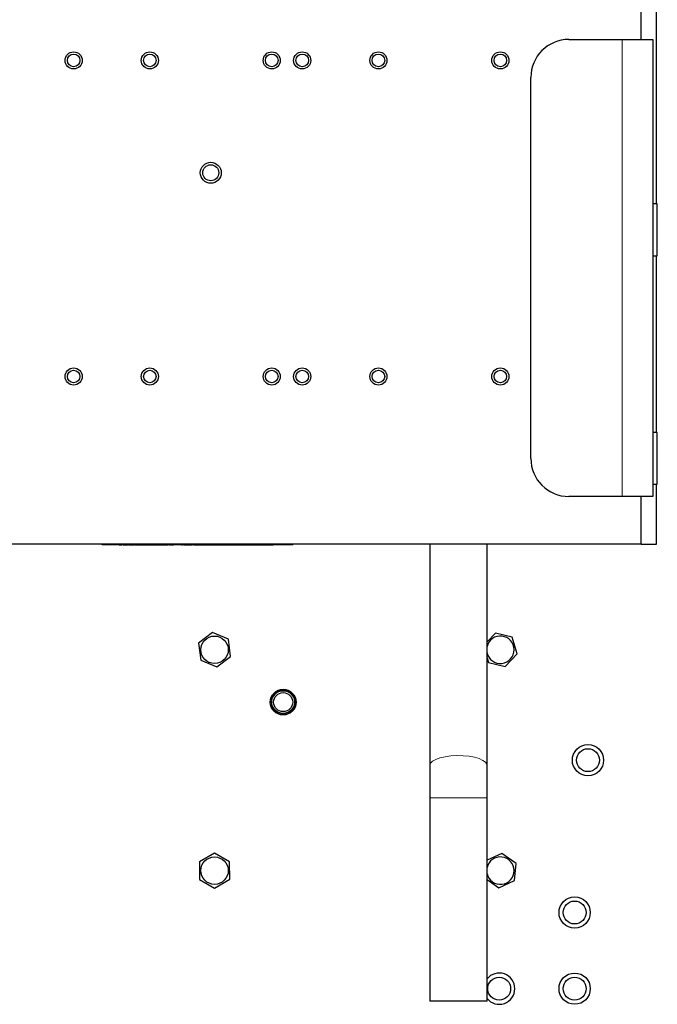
# Model space of a CAD drawing. Header units: millimetres. Extents: x 5 to 418, y 2 to 292.
# Tile 71 of 74: x 347 to 375, y 120 to 163. Entities that reach past the tile are written whole.
import ezdxf

# ---------------------------------------------------------------- set-up
doc = ezdxf.new("R2010")
doc.units = ezdxf.units.MM

msp = doc.modelspace()

# ---------------------------------------------------------------- linework, layer by layer
at = {"color": 7, "linetype": 'Continuous', "lineweight": 25}
for p, q in [((374.7401, 155.4014), (374.7401, 223.1348)), ((374.0735, 162.6014), (374.0735, 215.9348)), ((370.9068, 162.6014), (373.2401, 162.6014)), ((373.2401, 162.6014), (374.5735, 162.6014)), ((374.5735, 162.6014), (374.5735, 142.6014)), ((369.2401, 144.2681), (369.2401, 160.9348)), ((374.7735, 155.4014), (374.5735, 155.4014)), ((374.7735, 155.2615), (374.7735, 155.4014)), ((374.7735, 153.1348), (374.7735, 155.2615)), ((374.5735, 153.1348), (374.7735, 153.1348)), ((374.7401, 145.4014), (374.7401, 153.1348)), ((374.7735, 145.4014), (374.5735, 145.4014)), ((374.7735, 145.1625), (374.7735, 145.4014)), ((374.7735, 143.1348), (374.7735, 145.1625)), ((374.5735, 143.1348), (374.7735, 143.1348)), ((374.7401, 140.5181), (374.7401, 143.1348)), ((373.2401, 142.6014), (370.9068, 142.6014)), ((374.5735, 142.6014), (373.2401, 142.6014)), ((374.0735, 140.5181), (374.0735, 142.6014)), ((374.0735, 140.5181), (321.0735, 140.5181)), ((350.4901, 140.4848), (350.4901, 140.5181)), ((350.8235, 140.4848), (350.4901, 140.4848)), ((358.4901, 140.4848), (350.8235, 140.4848)), ((351.2252, 140.4831), (351.2252, 140.4848)), ((351.2252, 140.4831), (351.2385, 140.4831)), ((351.2385, 140.4831), (351.2385, 140.4848)), ((351.2668, 140.4831), (351.2668, 140.4848)), ((351.304, 140.4831), (351.304, 140.4848)), ((351.3106, 140.4831), (351.3106, 140.4848)), ((351.3106, 140.4831), (351.3534, 140.4831)), ((351.3534, 140.4831), (351.3534, 140.4848)), ((351.4004, 140.4831), (351.4004, 140.4848)), ((351.4004, 140.4831), (351.4431, 140.4831)), ((351.4431, 140.4831), (351.4431, 140.4848)), ((351.4559, 140.4831), (351.4559, 140.4848)), ((351.5429, 140.4831), (351.5429, 140.4848)), ((351.6226, 140.4831), (351.6226, 140.4848)), ((351.6568, 140.4831), (351.6568, 140.4848)), ((351.657, 140.4831), (351.657, 140.4848)), ((351.6581, 140.4831), (351.6581, 140.4848)), ((351.7642, 140.4831), (351.7642, 140.4848)), ((351.879, 140.4831), (351.879, 140.4848)), ((351.8956, 140.4831), (351.8956, 140.4848)), ((351.8956, 140.4831), (352.0238, 140.4831)), ((352.0238, 140.4831), (352.0238, 140.4848)), ((352.0238, 140.4831), (352.0709, 140.4831)), ((352.0709, 140.4831), (352.0709, 140.4848)), ((352.0709, 140.4831), (352.1986, 140.4831)), ((352.1986, 140.4831), (352.1986, 140.4848)), ((352.1986, 140.4831), (352.2924, 140.4831)), ((352.2924, 140.4831), (352.2924, 140.4848)), ((352.2924, 140.4831), (352.3277, 140.4831)), ((352.3277, 140.4831), (352.3277, 140.4848)), ((352.3277, 140.4831), (352.3434, 140.4831)), ((352.3434, 140.4831), (352.3434, 140.4848)), ((352.3434, 140.4831), (352.3567, 140.4831)), ((352.3567, 140.4831), (352.3567, 140.4848)), ((352.385, 140.4831), (352.385, 140.4848)), ((352.4222, 140.4831), (352.4222, 140.4848)), ((352.4288, 140.4831), (352.4288, 140.4848)), ((352.4288, 140.4831), (352.4716, 140.4831)), ((352.4716, 140.4831), (352.4716, 140.4848)), ((352.5115, 140.4831), (352.5115, 140.4848)), ((352.5115, 140.4831), (352.5186, 140.4831)), ((352.5186, 140.4831), (352.5186, 140.4848)), ((352.5186, 140.4831), (352.5613, 140.4831)), ((352.5613, 140.4831), (352.5613, 140.4848)), ((352.5741, 140.4831), (352.5741, 140.4848)), ((352.6611, 140.4831), (352.6611, 140.4848)), ((352.7365, 140.4831), (352.7423, 140.4831)), ((352.7408, 140.4831), (352.7408, 140.4848)), ((352.7423, 140.4831), (352.7423, 140.4848)), ((352.7423, 140.4831), (352.785, 140.4831)), ((352.775, 140.4831), (352.775, 140.4848)), ((352.785, 140.4831), (352.7969, 140.4831)), ((352.8764, 140.4831), (352.8764, 140.4848)), ((352.9346, 140.4831), (352.9416, 140.4831)), ((352.9416, 140.4831), (352.9416, 140.4848)), ((352.9416, 140.4831), (352.9844, 140.4831)), ((352.9844, 140.4831), (352.9844, 140.4848)), ((352.9844, 140.4831), (352.9925, 140.4831)), ((352.9925, 140.4831), (352.9925, 140.4848)), ((352.9925, 140.4831), (353.1122, 140.4831)), ((353.1122, 140.4831), (353.1122, 140.4848)), ((353.1122, 140.4831), (353.1611, 140.4831)), ((353.1611, 140.4831), (353.1611, 140.4848)), ((353.1639, 140.4831), (353.1639, 140.4848)), ((353.2707, 140.4831), (353.2707, 140.4848)), ((353.3452, 140.4831), (353.3452, 140.4848)), ((353.3775, 140.4831), (353.3775, 140.4848)), ((353.426, 140.4831), (353.426, 140.4848)), ((353.426, 140.4831), (353.4552, 140.4831)), ((353.4844, 140.4831), (353.4844, 140.4848)), ((353.4844, 140.4831), (353.5271, 140.4831)), ((353.5271, 140.4831), (353.5271, 140.4848)), ((353.604, 140.4831), (353.604, 140.4848)), ((353.9545, 140.4831), (353.9545, 140.4848)), ((353.9545, 140.4831), (353.9972, 140.4831)), ((353.9972, 140.4831), (353.9972, 140.4848)), ((354.057, 140.4831), (354.057, 140.4848)), ((354.0572, 140.4831), (354.0572, 140.4848)), ((354.0584, 140.4831), (354.0584, 140.4848)), ((354.1644, 140.4831), (354.1644, 140.4848)), ((354.2793, 140.4831), (354.2793, 140.4848)), ((354.2921, 140.4831), (354.2921, 140.4848)), ((354.2921, 140.4831), (354.3054, 140.4831)), ((354.3054, 140.4831), (354.3054, 140.4848)), ((354.3337, 140.4831), (354.3337, 140.4848)), ((354.3709, 140.4831), (354.3709, 140.4848)), ((354.3775, 140.4831), (354.3775, 140.4848)), ((354.3775, 140.4831), (354.4203, 140.4831)), ((354.4203, 140.4831), (354.4203, 140.4848)), ((354.4801, 140.4831), (354.4801, 140.4848)), ((354.4801, 140.4831), (354.5228, 140.4831)), ((354.5228, 140.4831), (354.5228, 140.4848)), ((354.5969, 140.4831), (354.5969, 140.4848)), ((354.6743, 140.4831), (354.6743, 140.4848)), ((354.6767, 140.4831), (354.6767, 140.4848)), ((354.6795, 140.4831), (354.7166, 140.4831)), ((354.7166, 140.4831), (354.7166, 140.4848)), ((354.7166, 140.4831), (354.7294, 140.4831)), ((354.7237, 140.4831), (354.7237, 140.4848)), ((354.8191, 140.4831), (354.8191, 140.4848)), ((354.9203, 140.4831), (354.9203, 140.4848)), ((354.9545, 140.4831), (354.9545, 140.4848)), ((355.0499, 140.4831), (355.0499, 140.4848)), ((355.1343, 140.4831), (355.1552, 140.4831)), ((355.151, 140.4831), (355.151, 140.4848)), ((355.1611, 140.4831), (355.1611, 140.4848)), ((355.1611, 140.4831), (355.1846, 140.4831)), ((355.1852, 140.4831), (355.1852, 140.4848)), ((355.1854, 140.4831), (355.1854, 140.4848)), ((355.1866, 140.4831), (355.1866, 140.4848)), ((355.2926, 140.4831), (355.2926, 140.4848)), ((355.4075, 140.4831), (355.4075, 140.4848)), ((355.4175, 140.4831), (355.4175, 140.4848)), ((355.4203, 140.4831), (355.4203, 140.4848)), ((355.4203, 140.4831), (355.4336, 140.4831)), ((355.4336, 140.4831), (355.4336, 140.4848)), ((355.4619, 140.4831), (355.4619, 140.4848)), ((355.4991, 140.4831), (355.4991, 140.4848)), ((355.5057, 140.4831), (355.5057, 140.4848)), ((355.5057, 140.4831), (355.5485, 140.4831)), ((355.5485, 140.4831), (355.5485, 140.4848)), ((355.5955, 140.4831), (355.5955, 140.4848)), ((355.6995, 140.4831), (355.6995, 140.4848)), ((355.7622, 140.4831), (355.7622, 140.4848)), ((355.7622, 140.4831), (355.8049, 140.4831)), ((355.8049, 140.4831), (355.8049, 140.4848)), ((355.8705, 140.4831), (355.8705, 140.4848)), ((355.8918, 140.4831), (355.8918, 140.4848)), ((355.922, 140.4831), (355.922, 140.4848)), ((355.9688, 140.4831), (355.9773, 140.4831)), ((355.9773, 140.4831), (355.9773, 140.4848)), ((355.9773, 140.4831), (356.0072, 140.4831)), ((355.9956, 140.4831), (355.9956, 140.4848)), ((356.0072, 140.4831), (356.0115, 140.4831)), ((356.105, 140.4831), (356.105, 140.4848)), ((356.2007, 140.4831), (356.2007, 140.4848)), ((356.205, 140.4831), (356.205, 140.4848)), ((356.2493, 140.4831), (356.2493, 140.4848)), ((356.2493, 140.4831), (356.2921, 140.4831)), ((356.2921, 140.4831), (356.2921, 140.4848)), ((356.3409, 140.4831), (356.3409, 140.4848)), ((356.379, 140.4831), (356.3961, 140.4831)), ((356.4032, 140.4831), (356.4032, 140.4848)), ((356.4032, 140.4831), (356.4459, 140.4831)), ((356.4459, 140.4831), (356.4459, 140.4848)), ((356.475, 140.4831), (356.475, 140.4848)), ((356.4816, 140.4831), (356.4816, 140.4848)), ((356.4816, 140.4831), (356.5057, 140.4831)), ((356.5057, 140.4831), (356.5057, 140.4848)), ((356.5057, 140.4831), (356.5485, 140.4831)), ((356.5485, 140.4831), (356.5485, 140.4848)), ((356.5827, 140.4831), (356.5827, 140.4848)), ((356.6128, 140.4831), (356.6128, 140.4848)), ((356.6254, 140.4831), (356.6269, 140.4831)), ((356.6681, 140.4831), (356.6681, 140.4848)), ((356.6681, 140.4831), (356.6981, 140.4831)), ((356.6981, 140.4831), (356.6981, 140.4848)), ((356.7009, 140.4831), (356.7009, 140.4848)), ((356.7009, 140.4831), (356.7159, 140.4831)), ((356.7237, 140.4831), (356.7237, 140.4848)), ((356.7237, 140.4831), (356.7664, 140.4831)), ((356.7664, 140.4831), (356.7664, 140.4848)), ((356.7793, 140.4831), (356.7793, 140.4848)), ((356.8662, 140.4831), (356.8662, 140.4848)), ((356.9459, 140.4831), (356.9459, 140.4848)), ((356.9587, 140.4831), (356.9587, 140.4848)), ((356.9587, 140.4831), (356.9721, 140.4831)), ((356.9721, 140.4831), (356.9721, 140.4848)), ((357.0004, 140.4831), (357.0004, 140.4848)), ((357.0376, 140.4831), (357.0376, 140.4848)), ((357.0442, 140.4831), (357.0442, 140.4848)), ((357.0442, 140.4831), (357.0869, 140.4831)), ((357.0869, 140.4831), (357.0869, 140.4848)), ((357.134, 140.4831), (357.134, 140.4848)), ((357.1342, 140.4831), (357.1342, 140.4848)), ((357.1353, 140.4831), (357.1353, 140.4848)), ((357.2413, 140.4831), (357.2413, 140.4848)), ((357.3562, 140.4831), (357.3562, 140.4848)), ((357.3904, 140.4831), (357.3904, 140.4848)), ((357.4943, 140.4831), (357.4943, 140.4848)), ((357.557, 140.4831), (357.557, 140.4848)), ((357.557, 140.4831), (357.5998, 140.4831)), ((357.5998, 140.4831), (357.5998, 140.4848)), ((357.6032, 140.4831), (357.6032, 140.4848)), ((357.6098, 140.4831), (357.6098, 140.4848)), ((357.6098, 140.4831), (357.6525, 140.4831)), ((357.651, 140.4831), (357.651, 140.4848)), ((357.8092, 140.4831), (357.8092, 140.4848)), ((357.9673, 140.4831), (357.9673, 140.4848)), ((357.9688, 140.4831), (357.9688, 140.4848)), ((358.8235, 140.4848), (358.4901, 140.4848)), ((358.8235, 140.4848), (358.8235, 140.5181)), ((364.8235, 140.5181), (364.8235, 130.8325)), ((367.3235, 130.8325), (367.3235, 140.5181)), ((374.0735, 140.5181), (374.7401, 140.5181)), ((355.3078, 136.6468), (354.7046, 136.1842)), ((356.01, 136.3557), (355.3078, 136.6468)), ((367.6896, 136.6216), (367.3235, 136.2344)), ((368.4291, 136.4454), (367.6896, 136.6216)), ((354.7046, 136.1842), (354.8036, 135.4305)), ((356.109, 135.6019), (356.01, 136.3557)), ((368.6463, 135.717), (368.4291, 136.4454)), ((354.8036, 135.4305), (355.5058, 135.1394)), ((355.5058, 135.1394), (356.109, 135.6019)), ((367.3235, 135.5455), (367.3845, 135.3407)), ((367.3845, 135.3407), (368.124, 135.1646)), ((368.124, 135.1646), (368.6463, 135.717)), ((364.8235, 130.8325), (364.8235, 129.4075)), ((367.3235, 129.4075), (367.3235, 130.8325)), ((364.8235, 129.4075), (364.8235, 120.5181)), ((367.3235, 120.5181), (367.3235, 129.4075)), ((355.4046, 126.9866), (354.7474, 126.6046)), ((356.064, 126.6084), (355.4046, 126.9866)), ((367.9755, 126.9835), (367.3235, 126.682)), ((368.5968, 126.5455), (367.9755, 126.9835)), ((354.7474, 126.6046), (354.7496, 125.8444)), ((356.0662, 125.8482), (356.064, 126.6084)), ((368.5281, 125.7884), (368.5968, 126.5455)), ((354.7496, 125.8444), (355.409, 125.4662)), ((355.409, 125.4662), (356.0662, 125.8482)), ((367.3235, 125.8322), (367.8381, 125.4693)), ((367.8381, 125.4693), (368.5281, 125.7884)), ((367.3235, 120.5181), (364.8235, 120.5181))]:
    msp.add_line(p, q, dxfattribs=at)
at = {"color": 7, "linetype": 'Continuous', "lineweight": 18}
for p, q in [((373.2401, 162.6014), (373.2401, 142.6014)), ((350.8235, 140.4848), (350.8235, 140.5181)), ((358.4901, 140.4848), (358.4901, 140.5181)), ((367.3235, 129.4075), (364.8235, 129.4075))]:
    msp.add_line(p, q, dxfattribs=at)
at = {"color": 7, "linetype": 'Continuous', "lineweight": 18, "flags": 128}
msp.add_lwpolyline([(367.3235, 130.8325), (367.3161, 130.8788), (367.258, 130.969), (367.1445, 131.0529), (366.981, 131.1265), (366.7749, 131.1864), (366.5361, 131.2297), (366.2757, 131.2544), (366.0058, 131.2594), (365.739, 131.2445), (365.4879, 131.2103), (365.2642, 131.1584), (365.0783, 131.0913), (364.939, 131.012), (364.8527, 130.9244), (364.8235, 130.8325), (364.8235, 130.8325)], dxfattribs=at)
at = {"color": 7, "linetype": 'Continuous', "lineweight": 25}
for centre, radius in [((349.2401, 161.6848), 0.375), ((352.5735, 161.6848), 0.375), ((357.9068, 161.6848), 0.375), ((359.2401, 161.6848), 0.375), ((362.5735, 161.6848), 0.375), ((367.9068, 161.6848), 0.375), ((349.2401, 161.6848), 0.275), ((352.5735, 161.6848), 0.275), ((357.9068, 161.6848), 0.275), ((359.2401, 161.6848), 0.275), ((362.5735, 161.6848), 0.275), ((367.9068, 161.6848), 0.275), ((355.2401, 156.7681), 0.4583), ((355.2401, 156.7681), 0.35), ((349.2401, 147.8514), 0.375), ((349.2401, 147.8514), 0.275), ((352.5735, 147.8514), 0.375), ((352.5735, 147.8514), 0.275), ((357.9068, 147.8514), 0.375), ((357.9068, 147.8514), 0.275), ((359.2401, 147.8514), 0.375), ((359.2401, 147.8514), 0.275), ((362.5735, 147.8514), 0.375), ((362.5735, 147.8514), 0.275), ((367.9068, 147.8514), 0.375), ((367.9068, 147.8514), 0.275), ((355.4068, 135.8931), 0.6), ((358.4068, 133.6014), 0.5637), ((358.4068, 133.6014), 0.5131), ((358.4068, 133.6014), 0.5), ((358.4068, 133.6014), 0.4167), ((371.7401, 131.0598), 0.6833), ((371.7401, 131.0598), 0.5), ((355.4068, 126.2264), 0.6), ((371.1568, 124.3931), 0.6833), ((371.1568, 124.3931), 0.5), ((367.8568, 121.0598), 0.5), ((371.1568, 121.0598), 0.6833), ((371.1568, 121.0598), 0.5)]:
    msp.add_circle(centre, radius, dxfattribs=at)
for centre, radius, start, end in [((370.9068, 160.9348), 1.6667, 90, 180), ((370.9068, 144.2681), 1.6667, 180, 270), ((367.9068, 135.8931), 0.6, 0, 166.4638), ((367.9068, 135.8931), 0.6, 193.5362, 0), ((367.9068, 126.2264), 0.6, 0, 166.4638), ((367.9068, 126.2264), 0.6, 193.5362, 0), ((367.8568, 121.0598), 0.6833, 218.69474, 141.30526)]:
    msp.add_arc(centre, radius, start, end, dxfattribs=at)
for points, knots in [([(351.2385, 140.4831), (351.2434, 140.4831), (351.2521, 140.4831), (351.2623, 140.4831), (351.2668, 140.4831)], [0, 0, 0, 0, 0.5601157, 1, 1, 1, 1]), ([(351.2668, 140.4831), (351.2716, 140.4831), (351.2813, 140.4831), (351.2923, 140.4831), (351.2955, 140.4831), (351.2966, 140.4831)], [0, 0, 0, 0, 0.395242, 0.7909078, 1, 1, 1, 1]), ([(351.304, 140.4831), (351.3062, 140.4831), (351.3101, 140.4831), (351.3105, 140.4831), (351.3106, 140.4831)], [0, 0, 0, 0, 0.5598877, 1, 1, 1, 1]), ([(351.4431, 140.4831), (351.4465, 140.4831), (351.4526, 140.4831), (351.4549, 140.4831), (351.4559, 140.4831)], [0, 0, 0, 0, 0.5596973, 1, 1, 1, 1]), ([(351.4559, 140.4831), (351.4705, 140.4831), (351.4966, 140.4831), (351.5287, 140.4831), (351.5429, 140.4831)], [0, 0, 0, 0, 0.5599714, 1, 1, 1, 1]), ([(351.5429, 140.4831), (351.554, 140.4831), (351.5763, 140.4831), (351.6039, 140.4831), (351.6203, 140.4831), (351.6218, 140.4831), (351.6226, 140.4831)], [0, 0, 0, 0, 0.2808155, 0.5596902, 0.7796958, 1, 1, 1, 1]), ([(351.6581, 140.4831), (351.6629, 140.4831), (351.6725, 140.4831), (351.7098, 140.4831), (351.7436, 140.4831), (351.7642, 140.4831)], [0, 0, 0, 0, 0.2806132, 0.5608329, 1, 1, 1, 1]), ([(351.7642, 140.4831), (351.7822, 140.4831), (351.8181, 140.4831), (351.8584, 140.4831), (351.8768, 140.4831), (351.8783, 140.4831), (351.879, 140.4831)], [0, 0, 0, 0, 0.2799521, 0.5586609, 0.7789943, 1, 1, 1, 1]), ([(352.3567, 140.4831), (352.3616, 140.4831), (352.3703, 140.4831), (352.3805, 140.4831), (352.385, 140.4831)], [0, 0, 0, 0, 0.5601157, 1, 1, 1, 1]), ([(352.385, 140.4831), (352.3898, 140.4831), (352.3994, 140.4831), (352.4105, 140.4831), (352.4137, 140.4831), (352.4148, 140.4831)], [0, 0, 0, 0, 0.395242, 0.7909078, 1, 1, 1, 1]), ([(352.4004, 140.4831), (352.4009, 140.4831), (352.4018, 140.4831), (352.4077, 140.4831), (352.4149, 140.4831), (352.4151, 140.4831)], [0, 0, 0, 0, 0.4953193, 0.9859437, 1, 1, 1, 1]), ([(352.4222, 140.4831), (352.4244, 140.4831), (352.4283, 140.4831), (352.4287, 140.4831), (352.4288, 140.4831)], [0, 0, 0, 0, 0.5598877, 1, 1, 1, 1]), ([(352.4716, 140.4831), (352.4745, 140.4831), (352.4878, 140.4831), (352.51, 140.4831), (352.5109, 140.4831), (352.5115, 140.4831)], [0, 0, 0, 0, 0.0993358, 0.4485856, 1, 1, 1, 1]), ([(352.5613, 140.4831), (352.5647, 140.4831), (352.5708, 140.4831), (352.5731, 140.4831), (352.5741, 140.4831)], [0, 0, 0, 0, 0.5596973, 1, 1, 1, 1]), ([(352.5741, 140.4831), (352.5887, 140.4831), (352.6147, 140.4831), (352.6469, 140.4831), (352.6611, 140.4831)], [0, 0, 0, 0, 0.5599714, 1, 1, 1, 1]), ([(352.6611, 140.4831), (352.6722, 140.4831), (352.6944, 140.4831), (352.7221, 140.4831), (352.7385, 140.4831), (352.74, 140.4831), (352.7408, 140.4831)], [0, 0, 0, 0, 0.2808155, 0.5596902, 0.7796958, 1, 1, 1, 1]), ([(352.775, 140.4831), (352.7759, 140.4831), (352.7776, 140.4831), (352.8004, 140.4831), (352.8357, 140.4831), (352.8629, 140.4831), (352.8764, 140.4831)], [0, 0, 0, 0, 0.2809584, 0.5603519, 0.7803823, 1, 1, 1, 1]), ([(352.8764, 140.4831), (352.884, 140.4831), (352.8991, 140.4831), (352.9236, 140.4831), (352.9348, 140.4831), (352.9416, 140.4831)], [0, 0, 0, 0, 0.2803833, 0.5605606, 1, 1, 1, 1]), ([(353.1639, 140.4831), (353.1652, 140.4831), (353.1668, 140.4831), (353.195, 140.4831), (353.2158, 140.4831), (353.2424, 140.4831), (353.2613, 140.4831), (353.2707, 140.4831)], [0, 0, 0, 0, 0.4991147, 0.6244582, 0.7495538, 0.8746582, 1, 1, 1, 1]), ([(353.2707, 140.4831), (353.2867, 140.4831), (353.3154, 140.4831), (353.3361, 140.4831), (353.3452, 140.4831)], [0, 0, 0, 0, 0.5597157, 1, 1, 1, 1]), ([(353.3452, 140.4831), (353.3565, 140.4831), (353.3769, 140.4831), (353.3773, 140.4831), (353.3775, 140.4831)], [0, 0, 0, 0, 0.5579733, 1, 1, 1, 1]), ([(353.5271, 140.4831), (353.5403, 140.4831), (353.5639, 140.4831), (353.5918, 140.4831), (353.604, 140.4831)], [0, 0, 0, 0, 0.5596859, 1, 1, 1, 1]), ([(354.0584, 140.4831), (354.0632, 140.4831), (354.0728, 140.4831), (354.1101, 140.4831), (354.1438, 140.4831), (354.1644, 140.4831)], [0, 0, 0, 0, 0.2806132, 0.5608329, 1, 1, 1, 1]), ([(354.1644, 140.4831), (354.1824, 140.4831), (354.2184, 140.4831), (354.2586, 140.4831), (354.277, 140.4831), (354.2785, 140.4831), (354.2793, 140.4831)], [0, 0, 0, 0, 0.27995211, 0.55866091, 0.77899431, 1, 1, 1, 1]), ([(354.3054, 140.4831), (354.3103, 140.4831), (354.319, 140.4831), (354.3292, 140.4831), (354.3337, 140.4831)], [0, 0, 0, 0, 0.5601157, 1, 1, 1, 1]), ([(354.3337, 140.4831), (354.3385, 140.4831), (354.3482, 140.4831), (354.3592, 140.4831), (354.3624, 140.4831), (354.3635, 140.4831)], [0, 0, 0, 0, 0.395242, 0.7909078, 1, 1, 1, 1]), ([(354.3709, 140.4831), (354.3731, 140.4831), (354.377, 140.4831), (354.3774, 140.4831), (354.3775, 140.4831)], [0, 0, 0, 0, 0.5598877, 1, 1, 1, 1]), ([(354.5228, 140.4831), (354.5335, 140.4831), (354.5526, 140.4831), (354.5834, 140.4831), (354.5969, 140.4831)], [0, 0, 0, 0, 0.5594657, 1, 1, 1, 1]), ([(354.5969, 140.4831), (354.6068, 140.4831), (354.6267, 140.4831), (354.6521, 140.4831), (354.6685, 140.4831), (354.6723, 140.4831), (354.6743, 140.4831)], [0, 0, 0, 0, 0.2802863, 0.5601857, 0.7796074, 1, 1, 1, 1]), ([(354.7237, 140.4831), (354.7258, 140.4831), (354.7299, 140.4831), (354.7656, 140.4831), (354.7988, 140.4831), (354.8191, 140.4831)], [0, 0, 0, 0, 0.279926, 0.5600378, 1, 1, 1, 1]), ([(354.8191, 140.4831), (354.8326, 140.4831), (354.8595, 140.4831), (354.894, 140.4831), (354.9133, 140.4831), (354.918, 140.4831), (354.9203, 140.4831)], [0, 0, 0, 0, 0.2807392, 0.5592969, 0.7793109, 1, 1, 1, 1]), ([(354.8838, 140.4831), (354.9026, 140.4831), (354.9292, 140.4831), (354.948, 140.4831), (354.9535, 140.4831)], [0, 0, 0, 0, 0.70176723, 1, 1, 1, 1]), ([(354.9545, 140.4831), (354.9565, 140.4831), (354.9606, 140.4831), (354.9964, 140.4831), (355.0296, 140.4831), (355.0499, 140.4831)], [0, 0, 0, 0, 0.279926, 0.5600378, 1, 1, 1, 1]), ([(355.0499, 140.4831), (355.0634, 140.4831), (355.0903, 140.4831), (355.1248, 140.4831), (355.1441, 140.4831), (355.1487, 140.4831), (355.151, 140.4831)], [0, 0, 0, 0, 0.2807392, 0.5592969, 0.7793109, 1, 1, 1, 1]), ([(355.1866, 140.4831), (355.1914, 140.4831), (355.201, 140.4831), (355.2383, 140.4831), (355.272, 140.4831), (355.2926, 140.4831)], [0, 0, 0, 0, 0.2806132, 0.5608329, 1, 1, 1, 1]), ([(355.2926, 140.4831), (355.3106, 140.4831), (355.3466, 140.4831), (355.3868, 140.4831), (355.4052, 140.4831), (355.4067, 140.4831), (355.4075, 140.4831)], [0, 0, 0, 0, 0.2799521, 0.5586609, 0.7789943, 1, 1, 1, 1]), ([(355.3857, 140.4831), (355.3922, 140.4831), (355.402, 140.4831), (355.4102, 140.4831), (355.4129, 140.4831)], [0, 0, 0, 0, 0.6672104, 1, 1, 1, 1]), ([(355.4336, 140.4831), (355.4385, 140.4831), (355.4472, 140.4831), (355.4574, 140.4831), (355.4619, 140.4831)], [0, 0, 0, 0, 0.5601157, 1, 1, 1, 1]), ([(355.4619, 140.4831), (355.4667, 140.4831), (355.4764, 140.4831), (355.4874, 140.4831), (355.4906, 140.4831), (355.4918, 140.4831)], [0, 0, 0, 0, 0.395242, 0.7909078, 1, 1, 1, 1]), ([(355.4991, 140.4831), (355.5013, 140.4831), (355.5052, 140.4831), (355.5056, 140.4831), (355.5057, 140.4831)], [0, 0, 0, 0, 0.5598877, 1, 1, 1, 1]), ([(355.5387, 140.4831), (355.5554, 140.4831), (355.5889, 140.4831), (355.628, 140.4831), (355.6324, 140.4831), (355.6348, 140.4831)], [0, 0, 0, 0, 0.3171727, 0.6351072, 1, 1, 1, 1]), ([(355.5589, 140.4831), (355.5692, 140.4831), (355.5894, 140.4831), (355.607, 140.4831), (355.6117, 140.4831), (355.6141, 140.4831)], [0, 0, 0, 0, 0.3431597, 0.6710767, 1, 1, 1, 1]), ([(355.5955, 140.4831), (355.5967, 140.4831), (355.5992, 140.4831), (355.6222, 140.4831), (355.659, 140.4831), (355.686, 140.4831), (355.6995, 140.4831)], [0, 0, 0, 0, 0.2807503, 0.5602778, 0.7801608, 1, 1, 1, 1]), ([(355.6496, 140.4831), (355.654, 140.4831), (355.661, 140.4831), (355.6778, 140.4831), (355.684, 140.4831)], [0, 0, 0, 0, 0.6331576, 1, 1, 1, 1]), ([(355.6995, 140.4831), (355.7064, 140.4831), (355.7204, 140.4831), (355.7433, 140.4831), (355.755, 140.4831), (355.7622, 140.4831)], [0, 0, 0, 0, 0.2803784, 0.5605766, 1, 1, 1, 1]), ([(355.8186, 140.4831), (355.8297, 140.4831), (355.8525, 140.4831), (355.868, 140.4831), (355.8697, 140.4831), (355.8705, 140.4831)], [0, 0, 0, 0, 0.3177227, 0.6583417, 1, 1, 1, 1]), ([(355.8576, 140.4831), (355.8577, 140.4831), (355.8578, 140.4831), (355.8666, 140.4831), (355.8829, 140.4831), (355.8929, 140.4831), (355.8961, 140.4831)], [0, 0, 0, 0, 0.3180229, 0.63201, 0.8801715, 1, 1, 1, 1]), ([(355.8918, 140.4831), (355.8974, 140.4831), (355.9074, 140.4831), (355.9175, 140.4831), (355.922, 140.4831)], [0, 0, 0, 0, 0.5600783, 1, 1, 1, 1]), ([(355.922, 140.4831), (355.9287, 140.4831), (355.9421, 140.4831), (355.9614, 140.4831), (355.9798, 140.4831), (355.9783, 140.4831), (355.9773, 140.4831)], [0, 0, 0, 0, 0.1874327, 0.3738211, 0.5594622, 1, 1, 1, 1]), ([(355.9956, 140.4831), (355.9956, 140.4831), (355.9955, 140.4831), (356.0181, 140.4831), (356.0617, 140.4831), (356.0905, 140.4831), (356.105, 140.4831)], [0, 0, 0, 0, 0.2819396, 0.5588842, 0.7789428, 1, 1, 1, 1]), ([(356.0585, 140.4831), (356.0591, 140.4831), (356.0603, 140.4831), (356.0865, 140.4831), (356.1198, 140.4831), (356.1402, 140.4831), (356.1465, 140.4831)], [0, 0, 0, 0, 0.3198795, 0.6368528, 0.8873638, 1, 1, 1, 1]), ([(356.105, 140.4831), (356.118, 140.4831), (356.144, 140.4831), (356.1782, 140.4831), (356.1991, 140.4831), (356.2002, 140.4831), (356.2007, 140.4831)], [0, 0, 0, 0, 0.2809988, 0.5607872, 0.7798426, 1, 1, 1, 1]), ([(356.1624, 140.4831), (356.1672, 140.4831), (356.1769, 140.4831), (356.2085, 140.4831), (356.2355, 140.4831), (356.2493, 140.4831)], [0, 0, 0, 0, 0.3269316, 0.6534047, 1, 1, 1, 1]), ([(356.2921, 140.4831), (356.2921, 140.4831), (356.2923, 140.4831), (356.301, 140.4831), (356.3205, 140.4831), (356.3341, 140.4831), (356.3409, 140.4831)], [0, 0, 0, 0, 0.28167989, 0.55978517, 0.77958725, 1, 1, 1, 1]), ([(356.3409, 140.4831), (356.348, 140.4831), (356.3623, 140.4831), (356.3817, 140.4831), (356.4021, 140.4831), (356.4027, 140.4831), (356.4032, 140.4831)], [0, 0, 0, 0, 0.1872728, 0.3743615, 0.56054, 1, 1, 1, 1]), ([(356.4459, 140.4831), (356.448, 140.4831), (356.4548, 140.4831), (356.4632, 140.4831), (356.4665, 140.4831), (356.4676, 140.4831)], [0, 0, 0, 0, 0.2180136, 0.7296319, 1, 1, 1, 1]), ([(356.475, 140.4831), (356.4771, 140.4831), (356.481, 140.4831), (356.4814, 140.4831), (356.4816, 140.4831)], [0, 0, 0, 0, 0.55988773, 1, 1, 1, 1]), ([(356.5485, 140.4831), (356.5549, 140.4831), (356.5617, 140.4831), (356.573, 140.4831), (356.5735, 140.4831)], [0, 0, 0, 0, 0.9577392, 1, 1, 1, 1]), ([(356.5827, 140.4831), (356.5882, 140.4831), (356.5982, 140.4831), (356.6083, 140.4831), (356.6128, 140.4831)], [0, 0, 0, 0, 0.5600783, 1, 1, 1, 1]), ([(356.6128, 140.4831), (356.6195, 140.4831), (356.6329, 140.4831), (356.6522, 140.4831), (356.6706, 140.4831), (356.6692, 140.4831), (356.6681, 140.4831)], [0, 0, 0, 0, 0.1874327, 0.3738211, 0.5594622, 1, 1, 1, 1]), ([(356.7664, 140.4831), (356.7698, 140.4831), (356.7759, 140.4831), (356.7782, 140.4831), (356.7793, 140.4831)], [0, 0, 0, 0, 0.5596973, 1, 1, 1, 1]), ([(356.7793, 140.4831), (356.7938, 140.4831), (356.8199, 140.4831), (356.852, 140.4831), (356.8662, 140.4831)], [0, 0, 0, 0, 0.5599714, 1, 1, 1, 1]), ([(356.8662, 140.4831), (356.8773, 140.4831), (356.8996, 140.4831), (356.9272, 140.4831), (356.9436, 140.4831), (356.9452, 140.4831), (356.9459, 140.4831)], [0, 0, 0, 0, 0.2808155, 0.5596902, 0.7796958, 1, 1, 1, 1]), ([(356.9721, 140.4831), (356.977, 140.4831), (356.9857, 140.4831), (356.9959, 140.4831), (357.0004, 140.4831)], [0, 0, 0, 0, 0.5601157, 1, 1, 1, 1]), ([(357.0004, 140.4831), (357.0052, 140.4831), (357.0148, 140.4831), (357.0259, 140.4831), (357.0291, 140.4831), (357.0302, 140.4831)], [0, 0, 0, 0, 0.39524203, 0.7909078, 1, 1, 1, 1]), ([(357.0376, 140.4831), (357.0398, 140.4831), (357.0436, 140.4831), (357.044, 140.4831), (357.0442, 140.4831)], [0, 0, 0, 0, 0.5598877, 1, 1, 1, 1]), ([(357.0869, 140.4831), (357.0898, 140.4831), (357.099, 140.4831), (357.1135, 140.4831), (357.1235, 140.4831)], [0, 0, 0, 0, 0.3043968, 1, 1, 1, 1]), ([(357.1353, 140.4831), (357.1401, 140.4831), (357.1497, 140.4831), (357.187, 140.4831), (357.2207, 140.4831), (357.2413, 140.4831)], [0, 0, 0, 0, 0.2806132, 0.5608329, 1, 1, 1, 1]), ([(357.2413, 140.4831), (357.2593, 140.4831), (357.2953, 140.4831), (357.3355, 140.4831), (357.354, 140.4831), (357.3554, 140.4831), (357.3562, 140.4831)], [0, 0, 0, 0, 0.2799521, 0.5586609, 0.7789943, 1, 1, 1, 1]), ([(357.2906, 140.4831), (357.2954, 140.4831), (357.305, 140.4831), (357.3423, 140.4831), (357.376, 140.4831), (357.3966, 140.4831)], [0, 0, 0, 0, 0.28061317, 0.56083289, 1, 1, 1, 1]), ([(357.3904, 140.4831), (357.3916, 140.4831), (357.3941, 140.4831), (357.4171, 140.4831), (357.4539, 140.4831), (357.4808, 140.4831), (357.4943, 140.4831)], [0, 0, 0, 0, 0.2807503, 0.5602778, 0.7801608, 1, 1, 1, 1]), ([(357.4943, 140.4831), (357.5013, 140.4831), (357.5153, 140.4831), (357.5381, 140.4831), (357.5499, 140.4831), (357.557, 140.4831)], [0, 0, 0, 0, 0.2803784, 0.5605766, 1, 1, 1, 1]), ([(357.5377, 140.4831), (357.5425, 140.4831), (357.5478, 140.4831), (357.5541, 140.4831), (357.5548, 140.4831)], [0, 0, 0, 0, 0.8927409, 1, 1, 1, 1]), ([(357.6032, 140.4831), (357.6053, 140.4831), (357.6092, 140.4831), (357.6096, 140.4831), (357.6098, 140.4831)], [0, 0, 0, 0, 0.5598877, 1, 1, 1, 1]), ([(357.651, 140.4831), (357.6532, 140.4831), (357.6574, 140.4831), (357.6962, 140.4831), (357.7517, 140.4831), (357.79, 140.4831), (357.8092, 140.4831)], [0, 0, 0, 0, 0.280353, 0.5595023, 0.7796353, 1, 1, 1, 1]), ([(357.8092, 140.4831), (357.8332, 140.4831), (357.8814, 140.4831), (357.9347, 140.4831), (357.9623, 140.4831), (357.9656, 140.4831), (357.9673, 140.4831)], [0, 0, 0, 0, 0.2796, 0.5587653, 0.7793103, 1, 1, 1, 1])]:
    msp.add_open_spline(points, degree=3, knots=knots, dxfattribs=at)

doc.saveas('drawing.dxf')
